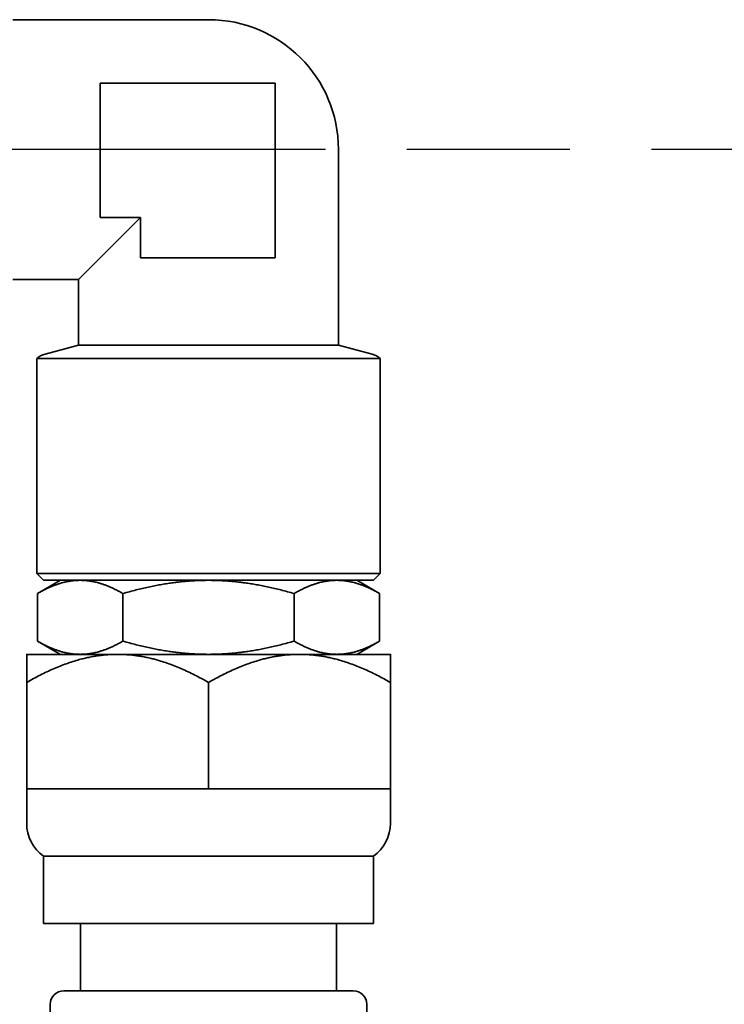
# Model space of a CAD drawing. Header units: millimetres. Extents: x 0 to 7128, y 0 to 5040.
# Tile 52 of 95: x 1267 to 1319, y 2800 to 2874. Entities that reach past the tile are written whole.
import ezdxf

# ---------------------------------------------------------------- set-up
doc = ezdxf.new("R2010")
doc.units = ezdxf.units.MM
doc.header["$LTSCALE"] = 12
doc.linetypes.add('CHAIN', pattern=[0.3543, 0.2362, -0.0295, 0.0591, -0.0295])
doc.linetypes.add('LONG_DASH_DOTTED', pattern=[0.3001, 0.2362, -0.0295, 0.0049, -0.0295])
doc.layers.add('Centro(ISO)', color=7, linetype='LONG_DASH_DOTTED', lineweight=25, true_color=0x0080ff)
doc.layers.add('Spigoli visibili(ISO)', color=7, linetype='Continuous', lineweight=35)

msp = doc.modelspace()

# ---------------------------------------------------------------- linework, layer by layer
at = {"layer": 'Centro(ISO)', "linetype": 'CHAIN', "ltscale": 17.075924}
msp.add_line((1434.7281, 2863.9078), (930.4738, 2863.9078), dxfattribs=at)
at = {"layer": 'Spigoli visibili(ISO)'}
for p, q in [((1280.8504, 2873.5578), (1266.315, 2873.5578)), ((1272.797, 2868.8544), (1272.797, 2858.8544)), ((1285.797, 2868.8544), (1272.797, 2868.8544)), ((1285.797, 2855.8544), (1285.797, 2868.8544)), ((1290.5004, 2863.9078), (1290.5004, 2849.3724)), ((1271.2004, 2854.2578), (1275.797, 2858.8544)), ((1272.797, 2858.8544), (1275.797, 2858.8544)), ((1275.797, 2858.8544), (1275.797, 2855.8544)), ((1275.797, 2855.8544), (1285.797, 2855.8544)), ((1271.2004, 2854.2578), (1266.315, 2854.2578)), ((1271.2004, 2854.2578), (1271.2004, 2849.3724)), ((1271.2004, 2849.3724), (1268.7122, 2848.7057)), ((1271.2004, 2849.3724), (1290.5004, 2849.3724)), ((1290.5004, 2849.3724), (1292.9887, 2848.7057)), ((1280.8504, 2848.3748), (1268.1004, 2848.3748)), ((1268.1004, 2832.4078), (1268.1004, 2848.3748)), ((1293.6004, 2848.3748), (1280.8504, 2848.3748)), ((1293.6004, 2832.4078), (1293.6004, 2848.3748)), ((1293.6004, 2832.4078), (1268.1004, 2832.4078)), ((1268.6004, 2831.9078), (1268.1004, 2832.4078)), ((1293.1004, 2831.9078), (1293.6004, 2832.4078)), ((1269.8504, 2831.9078), (1268.1487, 2830.9253)), ((1293.1004, 2831.9078), (1268.6004, 2831.9078)), ((1291.8504, 2831.9078), (1293.5521, 2830.9253)), ((1268.1487, 2830.9253), (1268.1487, 2827.3903)), ((1274.4996, 2830.9253), (1274.4996, 2827.3903)), ((1287.2013, 2830.9253), (1287.2013, 2827.3903)), ((1293.5521, 2827.3903), (1293.5521, 2830.9253)), ((1269.8504, 2826.4078), (1268.1487, 2827.3903)), ((1291.8504, 2826.4078), (1293.5521, 2827.3903)), ((1267.3504, 2826.4078), (1274.1004, 2826.4078)), ((1274.1004, 2826.4078), (1287.6004, 2826.4078)), ((1287.6004, 2826.4078), (1294.3504, 2826.4078)), ((1267.3504, 2816.4078), (1267.3504, 2824.3193)), ((1280.8504, 2816.4078), (1280.8504, 2824.3193)), ((1294.3504, 2816.4078), (1294.3504, 2824.3193)), ((1267.3504, 2816.4078), (1274.1004, 2816.4078)), ((1267.3504, 2813.8445), (1267.3504, 2816.4078)), ((1274.1004, 2816.4078), (1280.8504, 2816.4078)), ((1280.8504, 2816.4078), (1287.6004, 2816.4078)), ((1287.6004, 2816.4078), (1294.3504, 2816.4078)), ((1294.3504, 2813.8445), (1294.3504, 2816.4078)), ((1293.1004, 2811.4078), (1268.6004, 2811.4078)), ((1268.6004, 2806.4078), (1268.6004, 2811.4078)), ((1293.1004, 2806.4078), (1293.1004, 2811.4078)), ((1293.1004, 2806.4078), (1268.6004, 2806.4078)), ((1271.3504, 2801.4078), (1271.3504, 2806.4078)), ((1290.3504, 2801.4078), (1290.3504, 2806.4078)), ((1270.1004, 2801.4078), (1291.6004, 2801.4078)), ((1269.1004, 2800.4078), (1269.1004, 2794.0078)), ((1292.6004, 2800.4078), (1292.6004, 2794.0078))]:
    msp.add_line(p, q, dxfattribs=at)
for centre, radius, start, end in [((1280.8504, 2863.9078), 9.65, 0, 90), ((1269.1004, 2847.2568), 1.5, 105, 131.810315), ((1292.6004, 2847.2568), 1.5, 48.189685, 75), ((1186.6778, 2863.9078), 207.5, 300.102914, 351.097016), ((1270.3504, 2813.8445), 3, 180, 234.314665), ((1291.3504, 2813.8445), 3, 305.685335, 0), ((1270.1004, 2800.4078), 1, 90, 180), ((1291.6004, 2800.4078), 1, 0, 90)]:
    msp.add_arc(centre, radius, start, end, dxfattribs=at)
for points, weights in [([(1271.3242, 2831.9078), (1269.8504, 2831.9078), (1268.1487, 2830.9253)], [1.51174228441, 1.51174228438, 1.40320407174]), ([(1274.4996, 2830.9253), (1272.7979, 2831.9078), (1271.3242, 2831.9078)], [1.40320407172, 1.51174228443, 1.51174228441]), ([(1280.8504, 2831.9078), (1277.903, 2831.9078), (1274.4996, 2830.9253)], [1.51174228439, 1.51174228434, 1.40320407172]), ([(1287.2013, 2830.9253), (1283.7979, 2831.9078), (1280.8504, 2831.9078)], [1.40320407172, 1.51174228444, 1.51174228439]), ([(1290.3767, 2831.9078), (1288.903, 2831.9078), (1287.2013, 2830.9253)], [1.51174228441, 1.51174228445, 1.40320407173]), ([(1293.5521, 2830.9253), (1291.8504, 2831.9078), (1290.3767, 2831.9078)], [1.40320407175, 1.51174228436, 1.51174228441]), ([(1268.1487, 2827.3903), (1269.8504, 2826.4078), (1271.3242, 2826.4078)], [1.40320407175, 1.51174228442, 1.51174228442]), ([(1271.3242, 2826.4078), (1272.7979, 2826.4078), (1274.4996, 2827.3903)], [1.51174228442, 1.51174228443, 1.40320407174]), ([(1274.4996, 2827.3903), (1277.903, 2826.4078), (1280.8504, 2826.4078)], [1.40320407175, 1.51174228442, 1.51174228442]), ([(1280.8504, 2826.4078), (1283.7979, 2826.4078), (1287.2013, 2827.3903)], [1.51174228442, 1.51174228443, 1.40320407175]), ([(1287.2013, 2827.3903), (1288.903, 2826.4078), (1290.3767, 2826.4078)], [1.40320407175, 1.51174228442, 1.51174228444]), ([(1290.3767, 2826.4078), (1291.8504, 2826.4078), (1293.5521, 2827.3903)], [1.51174228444, 1.51174228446, 1.40320407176]), ([(1267.3504, 2826.4078), (1267.3504, 2826.4078), (1267.3504, 2824.3193)], [1, 1.0812273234, 1.08511832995]), ([(1267.3504, 2824.3193), (1270.9677, 2826.4078), (1274.1004, 2826.4078)], [1.08511832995, 1.0812273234, 1]), ([(1274.1004, 2826.4078), (1277.2331, 2826.4078), (1280.8504, 2824.3193)], [1, 1.0812273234, 1.08511832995]), ([(1280.8504, 2824.3193), (1284.4677, 2826.4078), (1287.6004, 2826.4078)], [1.08511832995, 1.0812273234, 1]), ([(1287.6004, 2826.4078), (1290.7331, 2826.4078), (1294.3504, 2824.3193)], [1, 1.0812273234, 1.08511832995]), ([(1294.3504, 2824.3193), (1294.3504, 2826.4078), (1294.3504, 2826.4078)], [1.08511832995, 1.0812273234, 1])]:
    msp.add_rational_spline(points, weights, degree=2, dxfattribs=at)

doc.saveas('drawing.dxf')
